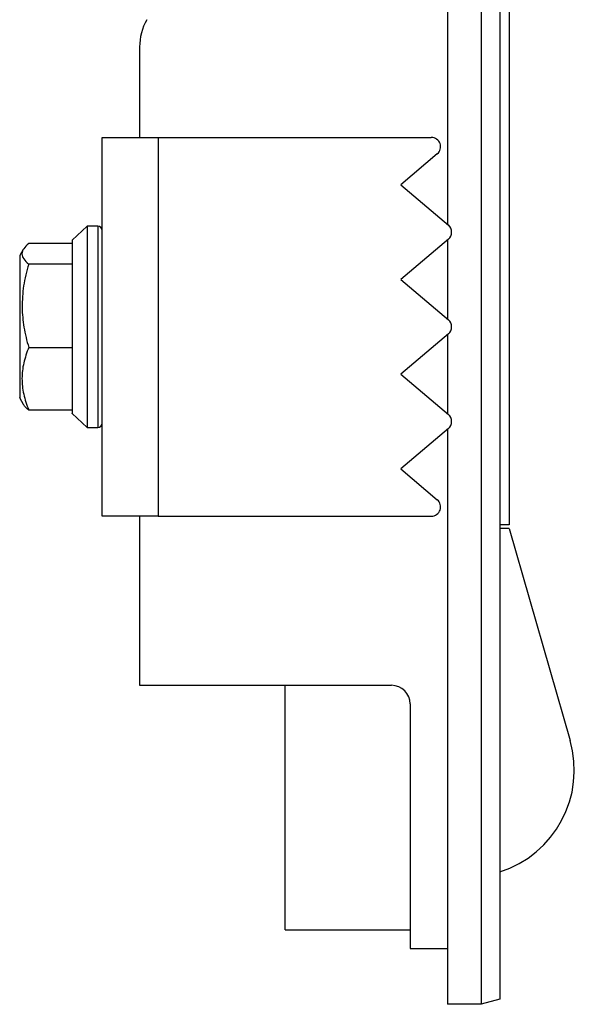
# Model space of a CAD drawing. Header units: millimetres. Extents: x 326 to 586, y 26 to 210.
# Tile 3 of 10: x 437 to 452, y 103 to 129. Entities that reach past the tile are written whole.
import ezdxf

# ---------------------------------------------------------------- set-up
doc = ezdxf.new("R2010")
doc.units = ezdxf.units.MM
doc.layers.add('1轮廓实线层', color=7, linetype='Continuous')

msp = doc.modelspace()

# ---------------------------------------------------------------- linework, layer by layer
at = {"layer": '1轮廓实线层'}
for p, q in [((448.703, 143.5039), (448.703, 123.7624)), ((449.603, 143.5039), (449.603, 102.8539)), ((450.103, 143.3699), (450.103, 102.9878)), ((450.353, 139.9539), (450.353, 115.7039)), ((440.453, 128.5135), (440.453, 126.0885)), ((439.453, 115.9385), (439.453, 126.0885)), ((439.453, 126.0885), (440.953, 126.0885)), ((440.953, 126.0885), (440.953, 115.9385)), ((440.953, 126.0885), (448.2703, 126.0885)), ((448.4317, 125.6476), (447.453, 124.8197)), ((447.453, 124.8197), (448.7273, 123.7418)), ((439.0504, 123.7105), (438.6456, 123.3355)), ((439.3322, 123.7105), (439.0504, 123.7105)), ((439.0504, 123.7105), (439.0504, 118.3164)), ((439.3322, 123.7105), (439.3322, 118.3164)), ((438.6479, 123.3314), (438.6479, 123.2714)), ((448.7273, 123.3601), (447.453, 122.2822)), ((448.703, 123.3395), (448.703, 121.2249)), ((437.3358, 123.0871), (437.2443, 122.9286)), ((438.6479, 123.2442), (437.4805, 123.2442)), ((437.2443, 122.9286), (437.2443, 119.0983)), ((438.6479, 122.6936), (437.4805, 122.6936)), ((447.453, 122.2822), (448.7273, 121.2043)), ((448.7273, 120.8226), (447.453, 119.7447)), ((448.703, 120.802), (448.703, 118.6874)), ((437.4805, 120.4628), (438.6479, 120.4628)), ((447.453, 119.7447), (448.7273, 118.6668)), ((437.2443, 119.0983), (437.3358, 118.9399)), ((438.6479, 118.7827), (437.4805, 118.7827)), ((438.6456, 118.6914), (439.0504, 118.3164)), ((439.0504, 118.3164), (439.3322, 118.3164)), ((448.7273, 118.2851), (447.453, 117.2072)), ((448.703, 118.2645), (448.703, 102.8539)), ((447.453, 117.2072), (448.4317, 116.3793)), ((440.953, 115.9385), (439.453, 115.9385)), ((440.453, 115.9385), (440.453, 111.4039)), ((440.953, 115.9385), (448.2703, 115.9385)), ((450.353, 115.7039), (450.103, 115.7039)), ((450.353, 115.6039), (450.103, 115.6039)), ((450.353, 115.6039), (451.9907, 109.9276)), ((440.453, 111.4039), (447.203, 111.4039)), ((444.353, 104.8539), (444.353, 111.4039)), ((447.703, 110.9039), (447.703, 104.3539)), ((444.353, 104.8539), (447.703, 104.8539)), ((447.703, 104.3539), (448.703, 104.3539)), ((450.103, 102.9878), (449.603, 102.8539)), ((449.603, 102.8539), (448.703, 102.8539))]:
    msp.add_line(p, q, dxfattribs=at)
for centre, radius, start, end in [((441.953, 128.5135), 1.5, 150.82207, 180), ((448.2703, 125.8385), 0.25, 310.22565, 90), ((439.3322, 123.5898), 0.1208, 360, 90), ((448.5658, 123.551), 0.25, 310.22565, 49.77435), ((437.2792, 122.9085), 0.0403, 150, 180), ((448.5658, 121.0135), 0.25, 310.22565, 49.77435), ((437.2792, 119.1185), 0.0403, 180, 210), ((448.5658, 118.476), 0.25, 310.22565, 49.77435), ((439.3322, 118.4371), 0.1208, 270, 0), ((448.2703, 116.1885), 0.25, 270, 49.77435), ((447.203, 110.9039), 0.5, 0, 90), ((449.2397, 109.1339), 2.8632, 287.54699, 16.09454)]:
    msp.add_arc(centre, radius, start, end, dxfattribs=at)
for points in [[(438.6479, 123.2714), (438.6479, 123.2098), (438.6479, 123.0867), (438.6479, 122.8246), (438.6479, 122.6936)], [(437.2389, 122.8545), (437.2389, 122.8017), (437.2389, 122.6961), (437.2389, 122.3821), (437.2389, 121.9824), (437.2389, 121.6622), (437.2389, 121.5021)], [(438.6479, 122.6936), (438.6479, 122.5354), (438.6479, 122.2192), (438.6479, 121.8149), (438.6479, 121.6127)], [(438.6479, 121.6127), (438.6479, 121.4215), (438.6479, 121.0389), (438.6479, 120.6549), (438.6479, 120.4628)], [(438.6479, 120.4628), (438.6479, 120.2693), (438.6479, 119.8822), (438.6479, 119.3914), (438.6479, 118.9977), (438.6479, 118.8544), (438.6479, 118.7827)]]:
    msp.add_open_spline(points, degree=3, dxfattribs=at)
for points, knots in [([(437.4805, 123.2442), (437.4307, 123.1986), (437.3326, 123.1089), (437.2854, 122.9703), (437.3309, 122.8307), (437.4299, 122.7399), (437.4805, 122.6936)], [0, 0, 0, 0, 0.2524971, 0.4971161, 0.7432072, 1, 1, 1, 1]), ([(437.4805, 122.6936), (437.427, 122.4997), (437.3221, 122.1191), (437.308, 121.7256), (437.301, 121.5326)], [0, 0, 0, 0, 0.5093734, 1, 1, 1, 1]), ([(437.2389, 121.5021), (437.2389, 121.3804), (437.2389, 121.1371), (437.2389, 120.7624), (437.2389, 120.3987), (437.2389, 120.0582), (437.2389, 119.7545), (437.2389, 119.4994), (437.2389, 119.3012), (437.2389, 119.1739), (437.2389, 119.1152), (437.2389, 119.1243), (437.2389, 119.1265)], [0, 0, 0, 0, 0.1072044, 0.2144088, 0.3216131, 0.4288175, 0.5360219, 0.6432263, 0.7504306, 0.857635, 0.9648394, 1, 1, 1, 1]), ([(437.301, 121.5326), (437.3117, 121.3545), (437.3336, 120.9921), (437.4309, 120.6413), (437.4805, 120.4628)], [0, 0, 0, 0, 0.4913512, 1, 1, 1, 1]), ([(437.4805, 120.4628), (437.4307, 120.3237), (437.3326, 120.0499), (437.2854, 119.6269), (437.3309, 119.2012), (437.4299, 118.9242), (437.4805, 118.7827)], [0, 0, 0, 0, 0.25249709, 0.49711605, 0.74320723, 1, 1, 1, 1]), ([(437.4805, 118.7827), (437.4244, 118.8281), (437.3595, 118.8807), (437.3428, 118.935), (437.3405, 118.9424)], [0, 0, 0, 0, 0.8635918, 1, 1, 1, 1]), ([(438.6479, 118.7827), (438.6479, 118.7274), (438.6479, 118.6675), (438.6479, 118.6935), (438.6479, 118.6955)], [0, 0, 0, 0, 0.92175044, 1, 1, 1, 1])]:
    msp.add_open_spline(points, degree=3, knots=knots, dxfattribs=at)

doc.saveas('drawing.dxf')
